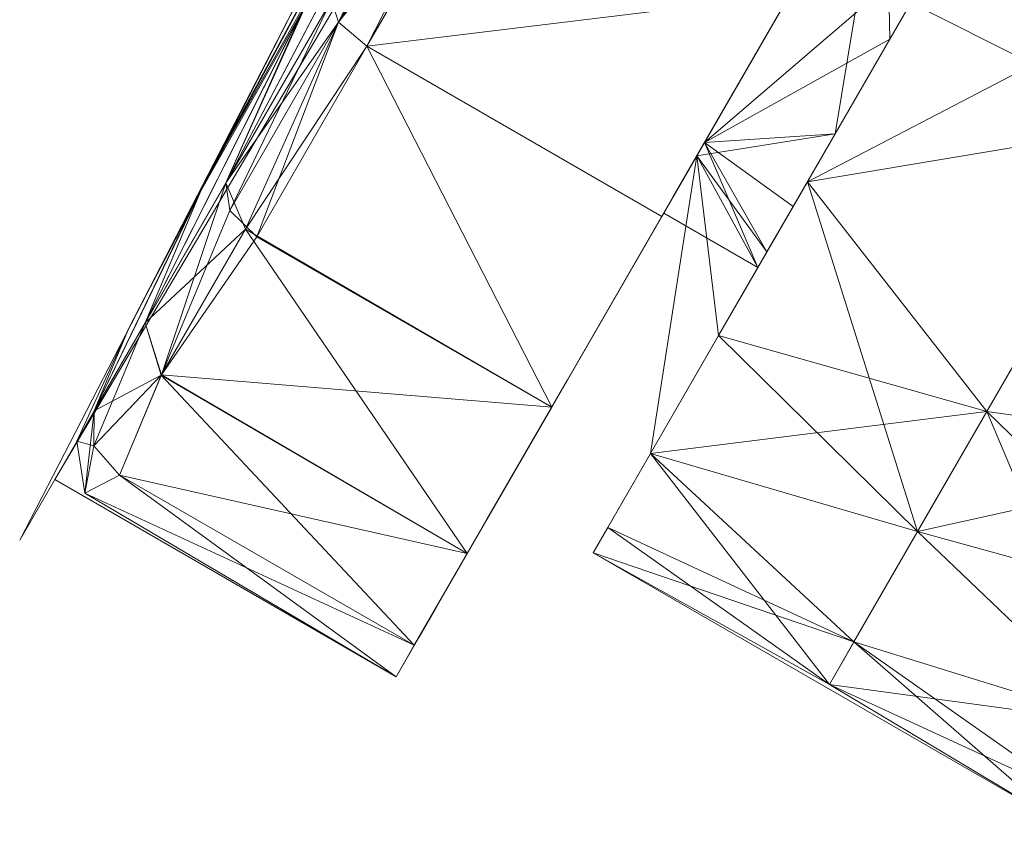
# Model space of a CAD drawing. Header units: inches. Extents: x -296 to -171, y 54 to 179.
# Tile 1 of 62: x -282.419 to -281.323, y 62.348 to 63.242. Entities that reach past the tile are written whole.
import ezdxf

# ---------------------------------------------------------------- set-up
doc = ezdxf.new("R2010")
doc.units = ezdxf.units.IN
doc.header["$LTSCALE"] = 0.299896
doc.header["$MEASUREMENT"] = 0
doc.layers.add('A-FURN-HAWORTH-ATT', color=7, linetype='Continuous')
doc.layers.add('CET Default', color=7, linetype='Continuous')
doc.layers.add('A-FURN-P-SEAT', color=7, linetype='Continuous', true_color=0xce0000)
doc.layers.add('CET color Black', color=7, linetype='Continuous', true_color=0x000000)
doc.styles.add('Arial', font='arial.ttf')

# ---------------------------------------------------------------- blocks, each defined once
blk = doc.blocks.new('*C69')
at = {"layer": 'A-FURN-P-SEAT', "linetype": 'Continuous', "lineweight": 0}
for points in [[(0.8924, 26.9027), (0.8605, 27.5778), (0.8605, 25.0576), (0.8924, 25.7328), (0.8924, 26.9027)], [(0.8605, 27.5), (0.4217, 27.5), (0.4217, 25.1354), (0.8333, 25.1354), (0.8605, 27.5)], [(0.4217, 25.6196), (0.4217, 26.9046), (0.3008, 26.9046), (0.3008, 27.2712), (-0.3008, 27.2712), (-0.3008, 26.9046), (-0.4217, 26.9046), (-0.4217, 25.6196), (-0.2463, 25.3571), (0.2463, 25.3571), (0.4217, 25.6196)]]:
    blk.add_lwpolyline(points, close=True, dxfattribs=at)
at = {"layer": 'A-FURN-HAWORTH-ATT', "linetype": 'Continuous', "style": 'Arial'}
for tag in ['CAPPN', 'CAPTG', 'CAPQT', 'CAPMC', 'CAPMG', 'L2', 'L3', 'PSPN', 'PST1', 'PST2', 'PST3', 'PSQT', 'PSMC', 'L1']:
    blk.add_attdef(tag, (0, 0), '', height=0.00394, dxfattribs=at).dxf.unprotected_set("ltscale", 0)
blk = doc.blocks.new('*C115')
at = {"layer": 'CET color Black', "linetype": 'Continuous', "lineweight": 0}
for points in [[(0.4218, 27.4597, 1.4884), (0.8238, 27.4964, 1.1838), (0.4218, 27.5, 1.1823), (0.4218, 27.4597, 1.4884)], [(0.4218, 27.5, 1.1823), (0.8238, 27.4964, 1.1838), (0.8006, 27.4597, 0.8763), (0.4218, 27.5, 1.1823)], [(0.4218, 27.5, 1.1823), (0.8006, 27.4597, 0.8763), (0.4218, 27.4597, 0.8763), (0.4218, 27.5, 1.1823)], [(0.4218, 27.4597, 1.4884), (0.8006, 27.4597, 1.4884), (0.8238, 27.4964, 1.1838), (0.4218, 27.4597, 1.4884)], [(0.8006, 27.4597, 0.8763), (0.8238, 27.4964, 1.1838), (0.8413, 27.4458, 0.8801), (0.8006, 27.4597, 0.8763)], [(0.8238, 27.4964, 1.1838), (0.8006, 27.4597, 1.4884), (0.8413, 27.4458, 1.4846), (0.8238, 27.4964, 1.1838)], [(0.8413, 27.4458, 0.8801), (0.8238, 27.4964, 1.1838), (0.8605, 27.4506, 1.1823), (0.8413, 27.4458, 0.8801)], [(0.8238, 27.4964, 1.1838), (0.8413, 27.4458, 1.4846), (0.8605, 27.412, 1.4756), (0.8238, 27.4964, 1.1838)], [(0.8238, 27.4964, 1.1838), (0.8605, 27.412, 1.4756), (0.8605, 27.4506, 1.1823), (0.8238, 27.4964, 1.1838)], [(0.4218, 27.3416, 1.7735), (0.8158, 27.3396, 1.773), (0.8006, 27.4597, 1.4884), (0.4218, 27.3416, 1.7735)], [(0.4218, 27.3416, 1.7735), (0.8006, 27.4597, 1.4884), (0.4218, 27.4597, 1.4884), (0.4218, 27.3416, 1.7735)], [(0.4218, 27.4597, 0.8763), (0.8006, 27.4597, 0.8763), (0.8159, 27.3401, 0.5927), (0.4218, 27.4597, 0.8763)], [(0.4218, 27.4597, 0.8763), (0.8159, 27.3401, 0.5927), (0.4218, 27.3416, 0.5912), (0.4218, 27.4597, 0.8763)], [(0.8159, 27.3401, 0.5927), (0.8006, 27.4597, 0.8763), (0.8413, 27.4458, 0.8801), (0.8159, 27.3401, 0.5927)], [(0.8006, 27.4597, 1.4884), (0.8158, 27.3396, 1.773), (0.8413, 27.4458, 1.4846), (0.8006, 27.4597, 1.4884)], [(0.8413, 27.4458, 1.4846), (0.8158, 27.3396, 1.773), (0.8605, 27.2988, 1.7488), (0.8413, 27.4458, 1.4846)], [(0.8159, 27.3401, 0.5927), (0.8413, 27.4458, 0.8801), (0.8605, 27.412, 0.8891), (0.8159, 27.3401, 0.5927)], [(0.8413, 27.4458, 0.8801), (0.8605, 27.4506, 1.1823), (0.8605, 27.412, 0.8891), (0.8413, 27.4458, 0.8801)], [(0.8413, 27.4458, 1.4846), (0.8605, 27.2988, 1.7488), (0.8605, 27.412, 1.4756), (0.8413, 27.4458, 1.4846)], [(0.8605, 27.4506, 1.1823), (0.8605, 27.412, 1.4756), (0.8731, 27.3128, 1.1684), (0.8605, 27.4506, 1.1823)], [(0.8605, 27.4506, 1.1823), (0.8731, 27.3128, 1.1684), (0.8605, 27.412, 0.8891), (0.8605, 27.4506, 1.1823)], [(0.8159, 27.3401, 0.5927), (0.8605, 27.412, 0.8891), (0.8605, 27.2988, 0.6159), (0.8159, 27.3401, 0.5927)], [(0.8605, 27.412, 0.8891), (0.8731, 27.3128, 1.1684), (0.8802, 27.1415, 0.8664), (0.8605, 27.412, 0.8891)], [(0.8605, 27.412, 0.8891), (0.8802, 27.1415, 0.8664), (0.8605, 27.2988, 0.6159), (0.8605, 27.412, 0.8891)], [(0.8605, 27.412, 1.4756), (0.8605, 27.2988, 1.7488), (0.8814, 27.1302, 1.4642), (0.8605, 27.412, 1.4756)], [(0.8605, 27.412, 1.4756), (0.8814, 27.1302, 1.4642), (0.8731, 27.3128, 1.1684), (0.8605, 27.412, 1.4756)], [(0.4218, 27.1537, 2.0184), (0.8158, 27.3396, 1.773), (0.4218, 27.3416, 1.7735), (0.4218, 27.1537, 2.0184)], [(0.4218, 27.3416, 0.5912), (0.8159, 27.3401, 0.5927), (0.8158, 27.1527, 0.3482), (0.4218, 27.3416, 0.5912)], [(0.4218, 27.3416, 0.5912), (0.8158, 27.1527, 0.3482), (0.4218, 27.1537, 0.3463), (0.4218, 27.3416, 0.5912)], [(0.4218, 27.1537, 2.0184), (0.8006, 27.1537, 2.0184), (0.8158, 27.3396, 1.773), (0.4218, 27.1537, 2.0184)], [(0.8158, 27.3396, 1.773), (0.8006, 27.1537, 2.0184), (0.8413, 27.1435, 2.0081), (0.8158, 27.3396, 1.773)], [(0.8158, 27.1527, 0.3482), (0.8159, 27.3401, 0.5927), (0.8605, 27.2988, 0.6159), (0.8158, 27.1527, 0.3482)], [(0.8158, 27.3396, 1.773), (0.8413, 27.1435, 2.0081), (0.8605, 27.1188, 1.9834), (0.8158, 27.3396, 1.773)], [(0.8158, 27.3396, 1.773), (0.8605, 27.1188, 1.9834), (0.8605, 27.2988, 1.7488), (0.8158, 27.3396, 1.773)], [(0.8731, 27.3128, 1.1684), (0.8814, 27.1302, 1.4642), (0.8924, 26.9027, 1.1638), (0.8731, 27.3128, 1.1684)], [(0.8731, 27.3128, 1.1684), (0.8924, 26.9027, 1.1638), (0.8802, 27.1415, 0.8664), (0.8731, 27.3128, 1.1684)], [(0.8158, 27.1527, 0.3482), (0.8605, 27.2988, 0.6159), (0.8605, 27.1188, 0.3812), (0.8158, 27.1527, 0.3482)], [(0.8605, 27.2988, 0.6159), (0.8802, 27.1415, 0.8664), (0.8826, 26.9098, 0.5902), (0.8605, 27.2988, 0.6159)], [(0.8605, 27.2988, 0.6159), (0.8826, 26.9098, 0.5902), (0.8605, 27.1188, 0.3812), (0.8605, 27.2988, 0.6159)], [(0.8605, 27.2988, 1.7488), (0.8605, 27.1188, 1.9834), (0.8843, 26.8842, 1.7488), (0.8605, 27.2988, 1.7488)], [(0.8605, 27.2988, 1.7488), (0.8843, 26.8842, 1.7488), (0.8814, 27.1302, 1.4642), (0.8605, 27.2988, 1.7488)], [(0, 27.2666, 1.0361), (-0.3008, 27.2387, 0.9356), (-0.3008, 27.2712, 1.1823), (0, 27.2666, 1.0361)], [(0, 27.2119, 1.5351), (0, 27.2666, 1.0361), (-0.3008, 27.2712, 1.1823), (0, 27.2119, 1.5351)], [(0, 27.2119, 1.5351), (-0.3008, 27.2712, 1.1823), (-0.3008, 27.2387, 1.4291), (0, 27.2119, 1.5351)], [(0, 27.2666, 1.0361), (0.3008, 27.2712, 1.1823), (0.3008, 27.2387, 0.9356), (0, 27.2666, 1.0361)], [(0, 27.2119, 1.5351), (0.3008, 27.2387, 1.4291), (0.3008, 27.2712, 1.1823), (0, 27.2119, 1.5351)], [(0, 27.2119, 1.5351), (0.3008, 27.2712, 1.1823), (0, 27.2666, 1.0361), (0, 27.2119, 1.5351)], [(0, 27.2666, 1.0361), (0, 27.0702, 0.5843), (-0.3008, 27.1434, 0.7056), (0, 27.2666, 1.0361)], [(0, 27.2666, 1.0361), (-0.3008, 27.1434, 0.7056), (-0.3008, 27.2387, 0.9356), (0, 27.2666, 1.0361)], [(0, 27.2666, 1.0361), (0.3008, 27.2387, 0.9356), (0.3008, 27.1434, 0.7056), (0, 27.2666, 1.0361)], [(0, 27.2666, 1.0361), (0.3008, 27.1434, 0.7056), (0, 27.0702, 0.5843), (0, 27.2666, 1.0361)], [(0, 27.2119, 1.5351), (-0.3008, 27.2387, 1.4291), (-0.3008, 27.1434, 1.6591), (0, 27.2119, 1.5351)], [(0, 27.2119, 1.5351), (0.3008, 27.1434, 1.6591), (0.3008, 27.2387, 1.4291), (0, 27.2119, 1.5351)], [(0, 26.9158, 1.9348), (0, 27.2119, 1.5351), (-0.3008, 27.1434, 1.6591), (0, 26.9158, 1.9348)], [(0, 26.9158, 1.9348), (0.3008, 27.1434, 1.6591), (0, 27.2119, 1.5351), (0, 26.9158, 1.9348)], [(0.4218, 27.1537, 0.3463), (0.8158, 27.1527, 0.3482), (0.8006, 26.9089, 0.1584), (0.4218, 27.1537, 0.3463)], [(0.4218, 27.1537, 0.3463), (0.8006, 26.9089, 0.1584), (0.4218, 26.9089, 0.1584), (0.4218, 27.1537, 0.3463)], [(0.8006, 27.1537, 2.0184), (0.8006, 26.9089, 2.2063), (0.8413, 26.9016, 2.1937), (0.8006, 27.1537, 2.0184)], [(0.8006, 27.1537, 2.0184), (0.8413, 26.9016, 2.1937), (0.8413, 27.1435, 2.0081), (0.8006, 27.1537, 2.0184)], [(0.8006, 26.9089, 0.1584), (0.8158, 27.1527, 0.3482), (0.8413, 26.9016, 0.1709), (0.8006, 26.9089, 0.1584)], [(0.8413, 26.9016, 0.1709), (0.8158, 27.1527, 0.3482), (0.8605, 27.1188, 0.3812), (0.8413, 26.9016, 0.1709)], [(0, 27.0702, 0.5843), (-0.3008, 26.9919, 0.5081), (-0.3008, 27.1434, 0.7056), (0, 27.0702, 0.5843)], [(0, 26.9158, 1.9348), (-0.3008, 27.1434, 1.6591), (-0.3008, 26.9919, 1.8565), (0, 26.9158, 1.9348)], [(0, 27.0702, 0.5843), (0.3008, 27.1434, 0.7056), (0.3008, 26.9919, 0.5081), (0, 27.0702, 0.5843)], [(0, 26.9158, 1.9348), (0.3008, 26.9919, 1.8565), (0.3008, 27.1434, 1.6591), (0, 26.9158, 1.9348)], [(0.3008, 26.8846, 1.3342), (0.3008, 27.1434, 1.6591), (0.4218, 26.8308, 1.479), (0.3008, 26.8846, 1.3342)], [(0.4218, 26.8308, 1.479), (0.3008, 27.1434, 1.6591), (0.3008, 26.9919, 1.8565), (0.4218, 26.8308, 1.479)], [(0.8413, 27.1435, 2.0081), (0.8413, 26.9016, 2.1937), (0.8605, 26.8842, 2.1635), (0.8413, 27.1435, 2.0081)], [(0.8413, 27.1435, 2.0081), (0.8605, 26.8842, 2.1635), (0.8605, 27.1188, 1.9834), (0.8413, 27.1435, 2.0081)], [(0.8802, 27.1415, 0.8664), (0.8924, 26.9027, 1.1638), (0.896, 26.6319, 0.8682), (0.8802, 27.1415, 0.8664)], [(0.8802, 27.1415, 0.8664), (0.896, 26.6319, 0.8682), (0.8826, 26.9098, 0.5902), (0.8802, 27.1415, 0.8664)], [(0.8814, 27.1302, 1.4642), (0.8843, 26.8842, 1.7488), (0.8966, 26.6109, 1.4756), (0.8814, 27.1302, 1.4642)], [(0.8814, 27.1302, 1.4642), (0.8966, 26.6109, 1.4756), (0.8924, 26.9027, 1.1638), (0.8814, 27.1302, 1.4642)], [(0.8413, 26.9016, 0.1709), (0.8605, 27.1188, 0.3812), (0.8605, 26.8842, 0.2012), (0.8413, 26.9016, 0.1709)], [(0.8605, 27.1188, 0.3812), (0.8826, 26.9098, 0.5902), (0.8802, 26.6336, 0.3585), (0.8605, 27.1188, 0.3812)], [(0.8605, 27.1188, 0.3812), (0.8802, 26.6336, 0.3585), (0.8605, 26.8842, 0.2012), (0.8605, 27.1188, 0.3812)], [(0.8605, 27.1188, 1.9834), (0.8605, 26.8842, 2.1635), (0.8814, 26.5996, 1.9948), (0.8605, 27.1188, 1.9834)], [(0.8605, 27.1188, 1.9834), (0.8814, 26.5996, 1.9948), (0.8843, 26.8842, 1.7488), (0.8605, 27.1188, 1.9834)], [(0, 27.0702, 0.5843), (0, 26.5468, 0.2381), (-0.3008, 26.7944, 0.3566), (0, 27.0702, 0.5843)], [(0, 27.0702, 0.5843), (-0.3008, 26.7944, 0.3566), (-0.3008, 26.9919, 0.5081), (0, 27.0702, 0.5843)], [(0, 27.0702, 0.5843), (0.3008, 26.9919, 0.5081), (0.3008, 26.7944, 0.3566), (0, 27.0702, 0.5843)], [(0, 27.0702, 0.5843), (0.3008, 26.7944, 0.3566), (0, 26.5468, 0.2381), (0, 27.0702, 0.5843)], [(0, 26.9158, 1.9348), (-0.3008, 26.9919, 1.8565), (-0.3008, 26.7944, 2.008), (0, 26.9158, 1.9348)], [(0, 26.9158, 1.9348), (0.3008, 26.7944, 2.008), (0.3008, 26.9919, 1.8565), (0, 26.9158, 1.9348)], [(0.4218, 26.8308, 1.479), (0.3008, 26.9919, 1.8565), (0.3008, 26.7327, 1.5973), (0.4218, 26.8308, 1.479)], [(0, 26.322, 2.1628), (0, 26.9158, 1.9348), (-0.3008, 26.7944, 2.008), (0, 26.322, 2.1628)], [(0, 26.322, 2.1628), (0.3008, 26.7944, 2.008), (0, 26.9158, 1.9348), (0, 26.322, 2.1628)], [(0.4218, 26.6237, 2.3244), (0.8158, 26.6226, 2.3225), (0.8006, 26.9089, 2.2063), (0.4218, 26.6237, 2.3244)], [(0.4218, 26.6237, 2.3244), (0.8006, 26.9089, 2.2063), (0.4218, 26.9089, 2.2063), (0.4218, 26.6237, 2.3244)], [(0.8006, 26.6237, 0.0403), (0.8006, 26.9089, 0.1584), (0.8413, 26.9016, 0.1709), (0.8006, 26.6237, 0.0403)], [(0.8006, 26.9089, 2.2063), (0.8158, 26.6226, 2.3225), (0.8413, 26.9016, 2.1937), (0.8006, 26.9089, 2.2063)], [(0.4218, 26.8138, 0.8296), (0.3008, 26.8846, 1.0304), (0.3008, 26.9046, 1.1823), (0.4218, 26.8138, 0.8296)], [(0.4218, 26.8308, 1.479), (0.4218, 26.8138, 0.8296), (0.3008, 26.9046, 1.1823), (0.4218, 26.8308, 1.479)], [(0.4218, 26.8308, 1.479), (0.3008, 26.9046, 1.1823), (0.3008, 26.8846, 1.3342), (0.4218, 26.8308, 1.479)], [(0.8006, 26.6237, 0.0403), (0.8413, 26.9016, 0.1709), (0.8413, 26.62, 0.0543), (0.8006, 26.6237, 0.0403)], [(0.8413, 26.9016, 2.1937), (0.8158, 26.6226, 2.3225), (0.8605, 26.6109, 2.2767), (0.8413, 26.9016, 2.1937)], [(0.8413, 26.62, 0.0543), (0.8413, 26.9016, 0.1709), (0.8605, 26.8842, 0.2012), (0.8413, 26.62, 0.0543)], [(0.8413, 26.9016, 2.1937), (0.8605, 26.6109, 2.2767), (0.8605, 26.8842, 2.1635), (0.8413, 26.9016, 2.1937)], [(0.4218, 26.8138, 0.8296), (0.3008, 26.826, 0.8889), (0.3008, 26.8846, 1.0304), (0.4218, 26.8138, 0.8296)], [(0.4218, 26.4108, 1.7806), (0.4218, 26.8308, 1.479), (0.3008, 26.7327, 1.5973), (0.4218, 26.4108, 1.7806)], [(0.4218, 26.8138, 0.8296), (0.3008, 26.7327, 0.7674), (0.3008, 26.826, 0.8889), (0.4218, 26.8138, 0.8296)], [(0.4218, 26.8138, 0.8296), (0.4218, 26.2248, 0.584), (0.3008, 26.4696, 0.6155), (0.4218, 26.8138, 0.8296)], [(0.4218, 26.8138, 0.8296), (0.3008, 26.4696, 0.6155), (0.3008, 26.6111, 0.6741), (0.4218, 26.8138, 0.8296)], [(0.4218, 26.8138, 0.8296), (0.3008, 26.6111, 0.6741), (0.3008, 26.7327, 0.7674), (0.4218, 26.8138, 0.8296)], [(0, 26.5468, 0.2381), (0.3008, 26.7944, 0.3566), (0.3008, 26.5645, 0.2613), (0, 26.5468, 0.2381)], [(0, 26.322, 2.1628), (0.3008, 26.5645, 2.1033), (0.3008, 26.7944, 2.008), (0, 26.322, 2.1628)], [(0.4218, 26.4108, 1.7806), (0.3008, 26.7327, 1.5973), (0.3008, 26.6111, 1.6906), (0.4218, 26.4108, 1.7806)], [(0.4218, 26.4108, 1.7806), (0.3008, 26.6111, 1.6906), (0.3008, 26.4696, 1.7492), (0.4218, 26.4108, 1.7806)], [(0, 26.5468, 0.2381), (0.3008, 26.5645, 0.2613), (0.3008, 26.3177, 0.2289), (0, 26.5468, 0.2381)]]:
    blk.add_3dface(points, dxfattribs=at)
for points, invisible_edges in [([(0.4218, 27.5, 1.1823), (0.4218, 27.4597, 0.8763), (0.4218, 27.4118, 0.8892), (0.4218, 27.5, 1.1823)], 6), ([(0.4218, 27.5, 1.1823), (0.4218, 27.4118, 0.8892), (0.4218, 27.4504, 1.1823), (0.4218, 27.5, 1.1823)], 13), ([(0.4218, 27.4597, 1.4884), (0.4218, 27.5, 1.1823), (0.4218, 27.4504, 1.1823), (0.4218, 27.4597, 1.4884)], 6), ([(0.4218, 27.4597, 0.8763), (0.4218, 27.3416, 0.5912), (0.4218, 27.2987, 0.6159), (0.4218, 27.4597, 0.8763)], 6), ([(0.4218, 27.4597, 0.8763), (0.4218, 27.2987, 0.6159), (0.4218, 27.4118, 0.8892), (0.4218, 27.4597, 0.8763)], 13), ([(0.4218, 27.4597, 1.4884), (0.4218, 27.4504, 1.1823), (0.4218, 27.4118, 1.4755), (0.4218, 27.4597, 1.4884)], 13), ([(0.4218, 27.3416, 1.7735), (0.4218, 27.4597, 1.4884), (0.4218, 27.4118, 1.4755), (0.4218, 27.3416, 1.7735)], 6), ([(0.4218, 27.4118, 1.4755), (0.4218, 27.4504, 1.1823), (0.4218, 26.9046, 1.1823), (0.4218, 27.4118, 1.4755)], 6), ([(0.4218, 27.4504, 1.1823), (0.4218, 27.4118, 0.8892), (0.4218, 26.8846, 1.0304), (0.4218, 27.4504, 1.1823)], 6), ([(0.4218, 27.4504, 1.1823), (0.4218, 26.8846, 1.0304), (0.4218, 26.9046, 1.1823), (0.4218, 27.4504, 1.1823)], 13), ([(0.4218, 27.3416, 1.7735), (0.4218, 27.4118, 1.4755), (0.4218, 27.2987, 1.7487), (0.4218, 27.3416, 1.7735)], 13), ([(0.4218, 27.2987, 1.7487), (0.4218, 27.4118, 1.4755), (0.4218, 26.8846, 1.3342), (0.4218, 27.2987, 1.7487)], 6), ([(0.4218, 27.4118, 1.4755), (0.4218, 26.9046, 1.1823), (0.4218, 26.8846, 1.3342), (0.4218, 27.4118, 1.4755)], 13), ([(0.4218, 27.4118, 0.8892), (0.4218, 27.2987, 0.6159), (0.4218, 26.826, 0.8889), (0.4218, 27.4118, 0.8892)], 6), ([(0.4218, 27.4118, 0.8892), (0.4218, 26.826, 0.8889), (0.4218, 26.8846, 1.0304), (0.4218, 27.4118, 0.8892)], 13), ([(0.4218, 27.1537, 2.0184), (0.4218, 27.3416, 1.7735), (0.4218, 27.2987, 1.7487), (0.4218, 27.1537, 2.0184)], 6), ([(0.4218, 27.3416, 0.5912), (0.4218, 27.1537, 0.3463), (0.4218, 27.1187, 0.3814), (0.4218, 27.3416, 0.5912)], 6), ([(0.4218, 27.3416, 0.5912), (0.4218, 27.1187, 0.3814), (0.4218, 27.2987, 0.6159), (0.4218, 27.3416, 0.5912)], 13), ([(0.4218, 27.1537, 2.0184), (0.4218, 27.2987, 1.7487), (0.4218, 27.1187, 1.9833), (0.4218, 27.1537, 2.0184)], 13), ([(0.4218, 27.2987, 1.7487), (0.4218, 26.8846, 1.3342), (0.4218, 26.826, 1.4758), (0.4218, 27.2987, 1.7487)], 13), ([(0.4218, 27.2987, 0.6159), (0.4218, 27.1187, 0.3814), (0.4218, 26.7327, 0.7674), (0.4218, 27.2987, 0.6159)], 6), ([(0.4218, 27.2987, 0.6159), (0.4218, 26.7327, 0.7674), (0.4218, 26.826, 0.8889), (0.4218, 27.2987, 0.6159)], 13), ([(0.4218, 27.1187, 1.9833), (0.4218, 27.2987, 1.7487), (0.4218, 26.826, 1.4758), (0.4218, 27.1187, 1.9833)], 6), ([(0.3008, 26.8846, 1.0304), (0.3008, 27.2387, 0.9356), (0.3008, 27.2712, 1.1823), (0.3008, 26.8846, 1.0304)], 13), ([(0.3008, 26.8846, 1.0304), (0.3008, 27.2712, 1.1823), (0.3008, 26.9046, 1.1823), (0.3008, 26.8846, 1.0304)], 11), ([(0.3008, 26.9046, 1.1823), (0.3008, 27.2712, 1.1823), (0.3008, 27.2387, 1.4291), (0.3008, 26.9046, 1.1823)], 13), ([(0.3008, 26.826, 0.8889), (0.3008, 27.1434, 0.7056), (0.3008, 27.2387, 0.9356), (0.3008, 26.826, 0.8889)], 13), ([(0.3008, 26.826, 0.8889), (0.3008, 27.2387, 0.9356), (0.3008, 26.8846, 1.0304), (0.3008, 26.826, 0.8889)], 11), ([(0.3008, 26.9046, 1.1823), (0.3008, 27.2387, 1.4291), (0.3008, 26.8846, 1.3342), (0.3008, 26.9046, 1.1823)], 11), ([(0.3008, 26.8846, 1.3342), (0.3008, 27.2387, 1.4291), (0.3008, 27.1434, 1.6591), (0.3008, 26.8846, 1.3342)], 9), ([(0.4218, 26.9089, 2.2063), (0.8006, 26.9089, 2.2063), (0.8006, 27.1537, 2.0184), (0.4218, 26.9089, 2.2063)], 4), ([(0.4218, 26.9089, 2.2063), (0.8006, 27.1537, 2.0184), (0.4218, 27.1537, 2.0184), (0.4218, 26.9089, 2.2063)], 9), ([(0.4218, 26.9089, 2.2063), (0.4218, 27.1537, 2.0184), (0.4218, 27.1187, 1.9833), (0.4218, 26.9089, 2.2063)], 6), ([(0.4218, 27.1537, 0.3463), (0.4218, 26.9089, 0.1584), (0.4218, 26.8841, 0.2013), (0.4218, 27.1537, 0.3463)], 6), ([(0.4218, 27.1537, 0.3463), (0.4218, 26.8841, 0.2013), (0.4218, 27.1187, 0.3814), (0.4218, 27.1537, 0.3463)], 13), ([(0.3008, 26.7327, 0.7674), (0.3008, 26.9919, 0.5081), (0.3008, 27.1434, 0.7056), (0.3008, 26.7327, 0.7674)], 13), ([(0.3008, 26.7327, 0.7674), (0.3008, 27.1434, 0.7056), (0.3008, 26.826, 0.8889), (0.3008, 26.7327, 0.7674)], 11), ([(0.4218, 26.9089, 2.2063), (0.4218, 27.1187, 1.9833), (0.4218, 26.8841, 2.1633), (0.4218, 26.9089, 2.2063)], 13), ([(0.4218, 27.1187, 0.3814), (0.4218, 26.8841, 0.2013), (0.4218, 26.6111, 0.6741), (0.4218, 27.1187, 0.3814)], 6), ([(0.4218, 27.1187, 0.3814), (0.4218, 26.6111, 0.6741), (0.4218, 26.7327, 0.7674), (0.4218, 27.1187, 0.3814)], 13), ([(0.4218, 27.1187, 1.9833), (0.4218, 26.826, 1.4758), (0.4218, 26.7327, 1.5973), (0.4218, 27.1187, 1.9833)], 13), ([(0.4218, 26.8841, 2.1633), (0.4218, 27.1187, 1.9833), (0.4218, 26.7327, 1.5973), (0.4218, 26.8841, 2.1633)], 6), ([(0.3008, 26.6111, 0.6741), (0.3008, 26.7944, 0.3566), (0.3008, 26.9919, 0.5081), (0.3008, 26.6111, 0.6741)], 13), ([(0.3008, 26.6111, 0.6741), (0.3008, 26.9919, 0.5081), (0.3008, 26.7327, 0.7674), (0.3008, 26.6111, 0.6741)], 11), ([(0.3008, 26.7327, 1.5973), (0.3008, 26.9919, 1.8565), (0.3008, 26.7944, 2.008), (0.3008, 26.7327, 1.5973)], 4), ([(0.4218, 26.9089, 0.1584), (0.8006, 26.9089, 0.1584), (0.8006, 26.6237, 0.0403), (0.4218, 26.9089, 0.1584)], 4), ([(0.4218, 26.9089, 0.1584), (0.8006, 26.6237, 0.0403), (0.4218, 26.6237, 0.0403), (0.4218, 26.9089, 0.1584)], 9), ([(0.4218, 26.6237, 2.3244), (0.4218, 26.9089, 2.2063), (0.4218, 26.8841, 2.1633), (0.4218, 26.6237, 2.3244)], 6), ([(0.4218, 26.9089, 0.1584), (0.4218, 26.6237, 0.0403), (0.4218, 26.6109, 0.0882), (0.4218, 26.9089, 0.1584)], 6), ([(0.4218, 26.9089, 0.1584), (0.4218, 26.6109, 0.0882), (0.4218, 26.8841, 0.2013), (0.4218, 26.9089, 0.1584)], 13), ([(0.4218, 26.6237, 2.3244), (0.4218, 26.8841, 2.1633), (0.4218, 26.6109, 2.2765), (0.4218, 26.6237, 2.3244)], 13), ([(0.4218, 26.8841, 0.2013), (0.4218, 26.6109, 0.0882), (0.4218, 26.4696, 0.6155), (0.4218, 26.8841, 0.2013)], 6), ([(0.4218, 26.8841, 0.2013), (0.4218, 26.4696, 0.6155), (0.4218, 26.6111, 0.6741), (0.4218, 26.8841, 0.2013)], 13), ([(0.4218, 26.8841, 2.1633), (0.4218, 26.7327, 1.5973), (0.4218, 26.6111, 1.6906), (0.4218, 26.8841, 2.1633)], 13), ([(0.4218, 26.6109, 2.2765), (0.4218, 26.8841, 2.1633), (0.4218, 26.6111, 1.6906), (0.4218, 26.6109, 2.2765)], 6), ([(0.3008, 26.4696, 0.6155), (0.3008, 26.5645, 0.2613), (0.3008, 26.7944, 0.3566), (0.3008, 26.4696, 0.6155)], 13), ([(0.3008, 26.4696, 0.6155), (0.3008, 26.7944, 0.3566), (0.3008, 26.6111, 0.6741), (0.3008, 26.4696, 0.6155)], 11), ([(0.3008, 26.7327, 1.5973), (0.3008, 26.7944, 2.008), (0.3008, 26.6111, 1.6906), (0.3008, 26.7327, 1.5973)], 11), ([(0.3008, 26.6111, 1.6906), (0.3008, 26.7944, 2.008), (0.3008, 26.5645, 2.1033), (0.3008, 26.6111, 1.6906)], 13), ([(0.3008, 26.6111, 1.6906), (0.3008, 26.5645, 2.1033), (0.3008, 26.4696, 1.7492), (0.3008, 26.6111, 1.6906)], 11)]:
    blk.add_3dface(points, dxfattribs=dict(at, invisible_edges=invisible_edges))
blk = doc.blocks.new('*C106')
at = {"layer": 'CET Default', "linetype": 'Continuous', "lineweight": 0, "rotation": 149.9999999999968}
blk.add_blockref('*C115', (-267.8847, 86.1159), dxfattribs=at)

msp = doc.modelspace()

# ---------------------------------------------------------------- block references
at = {"layer": 'CET Default', "linetype": 'Continuous', "lineweight": 0, "rotation": 149.9999999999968}
msp.add_blockref('*C69', (-267.8847, 86.1159), dxfattribs=at)
at = {"layer": 'CET Default', "linetype": 'Continuous', "lineweight": 0}
msp.add_blockref('*C106', (0, 0), dxfattribs=at)

doc.saveas('drawing.dxf')
